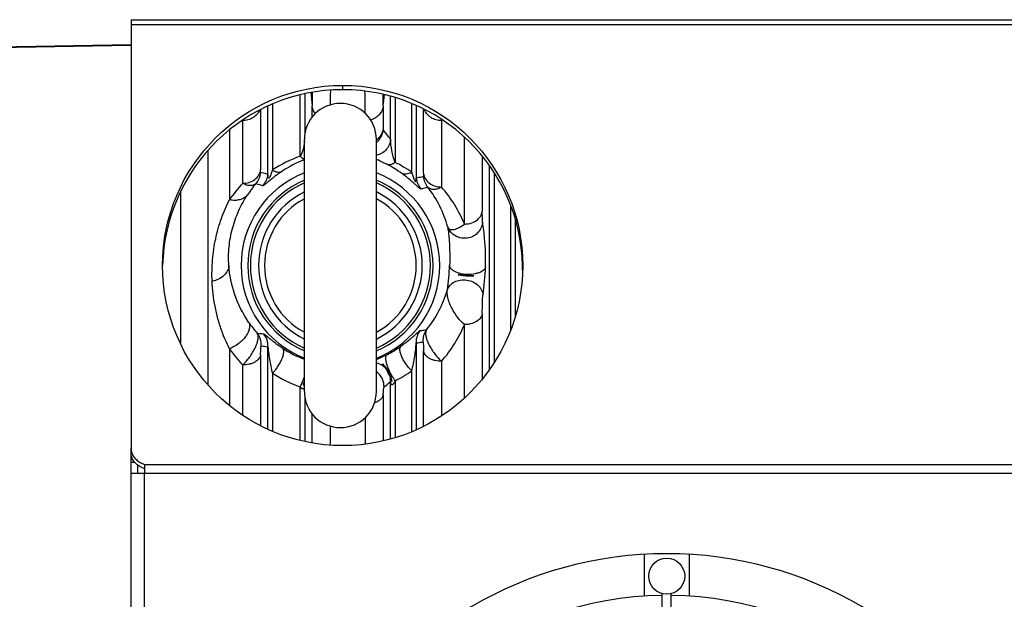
# Model space of a CAD drawing. Extents: x -3114 to 1181, y 8 to 2299.
# Tile 10 of 64: x -1927 to -1709, y 514 to 642. Entities that reach past the tile are written whole.
import ezdxf

# ---------------------------------------------------------------- set-up
doc = ezdxf.new("R2010")
doc.units = 0
doc.header["$LTSCALE"] = 65.395
doc.layers.get('0').update_dxf_attribs({"linetype": 'CONTINUOUS'})
doc.layers.add('3_ALL_AXES', color=7, linetype='CONTINUOUS')

msp = doc.modelspace()

# ---------------------------------------------------------------- linework, layer by layer
at = {"color": 3, "linetype": 'CONTINUOUS'}
for p, q in [((-1902.56, 642.22), (-1902.56, 546.98)), ((-1902.56, 642.22), (-1667.56, 642.22)), ((-1902.56, 329.25), (-1902.56, 546.01)), ((-1899.56, 543.47), (-1899.56, 541.54)), ((-1902.56, 541.54), (-1899.56, 541.54))]:
    msp.add_line(p, q, dxfattribs=at)
at = {"color": 9, "linetype": 'CONTINUOUS'}
for p, q in [((-1902.56, 641.14), (-1667.56, 641.14)), ((-1902.56, 636.5), (-1951.12, 635.65)), ((-1863.97, 625.77), (-1863.97, 616.81)), ((-1862.66, 626.03), (-1862.33, 623.06)), ((-1855.56, 627.63), (-1855.56, 626.67)), ((-1871.15, 623.5), (-1871.15, 608.84)), ((-1864.96, 611.88), (-1864.96, 625.54)), ((-1846.53, 623.06), (-1846.25, 625.56)), ((-1844.9, 615.67), (-1844.9, 625.21)), ((-1843.9, 624.93), (-1843.9, 610.52)), ((-1840.21, 608.32), (-1840.21, 623.6)), ((-1873.78, 622.27), (-1873.78, 608.89)), ((-1872.15, 607.89), (-1872.15, 623.06)), ((-1862.33, 620.58), (-1862.33, 623.06)), ((-1846.53, 623.06), (-1846.53, 617.93)), ((-1839.22, 623.17), (-1839.22, 607.05)), ((-1837.58, 608.05), (-1837.58, 622.39)), ((-1877.76, 619.93), (-1877.76, 619.8)), ((-1877.76, 605.88), (-1877.76, 619.93)), ((-1833.6, 619.8), (-1833.6, 620.1)), ((-1833.6, 619.8), (-1833.6, 605.05)), ((-1880.7, 617.77), (-1880.7, 602.22)), ((-1828.51, 596.83), (-1828.51, 616.12)), ((-1885.48, 613.2), (-1885.48, 561.09)), ((-1824.53, 611.9), (-1824.53, 599.68)), ((-1822.9, 564.55), (-1822.9, 609.75)), ((-1821.9, 608.27), (-1821.9, 566.03)), ((-1891.5, 570.09), (-1891.5, 604.2)), ((-1818.21, 573.33), (-1818.21, 600.96)), ((-1817.22, 598.04), (-1817.22, 576.25)), ((-1815.58, 586.53), (-1815.58, 587.77)), ((-1824.53, 576.95), (-1824.53, 562.4)), ((-1828.51, 558.17), (-1828.51, 574.5)), ((-1880.7, 569.15), (-1880.7, 556.52)), ((-1873.64, 569.79), (-1872.15, 569.6)), ((-1873.4, 569.76), (-1872.91, 569.69)), ((-1872.41, 569.63), (-1872.15, 569.6)), ((-1872.15, 551.24), (-1872.15, 569.6)), ((-1839.22, 570.43), (-1839.22, 551.13)), ((-1873.78, 567.82), (-1873.78, 552.03)), ((-1837.58, 551.9), (-1837.58, 568.65)), ((-1877.76, 554.37), (-1877.76, 565.53)), ((-1833.6, 566.34), (-1833.6, 554.2)), ((-1871.15, 563.71), (-1871.15, 550.8)), ((-1840.21, 550.7), (-1840.21, 564.22)), ((-1864.96, 548.76), (-1864.96, 560.69)), ((-1844.9, 549.08), (-1844.9, 561.86)), ((-1843.9, 562.03), (-1843.9, 549.37)), ((-1863.97, 558.45), (-1863.97, 548.53)), ((-1846.53, 558.92), (-1846.53, 548.67)), ((-1862.33, 548.21), (-1862.33, 554.67)), ((-1850.51, 547.96), (-1850.51, 553.87)), ((-1858.35, 551.97), (-1858.35, 547.73)), ((-1899.56, 543.47), (-1667.56, 543.47)), ((-1899.56, 333.72), (-1899.56, 541.54)), ((-1899.56, 541.54), (-1667.56, 541.54))]:
    msp.add_line(p, q, dxfattribs=at)
at = {"color": 6, "linetype": 'CONTINUOUS'}
for p, q in [((-1951.24, 635.89), (-1902.56, 636.74)), ((-1864.06, 559.63), (-1864.06, 615.63)), ((-1848.06, 559.63), (-1848.06, 615.63)), ((-1829.88, 585.58), (-1829.89, 585.58)), ((-1829.89, 585.58), (-1829.89, 585.58)), ((-1829.89, 585.58), (-1829.88, 585.57)), ((-1829.86, 585.57), (-1829.88, 585.58)), ((-1829.88, 585.57), (-1829.86, 585.57)), ((-1829.85, 585.57), (-1829.86, 585.57)), ((-1829.86, 585.57), (-1829.83, 585.57)), ((-1829.83, 585.57), (-1829.85, 585.57)), ((-1829.81, 585.57), (-1829.83, 585.57)), ((-1829.83, 585.57), (-1829.8, 585.56)), ((-1829.78, 585.57), (-1829.81, 585.57)), ((-1829.8, 585.56), (-1829.74, 585.56)), ((-1829.75, 585.57), (-1829.78, 585.57)), ((-1829.71, 585.56), (-1829.75, 585.57)), ((-1829.74, 585.56), (-1829.63, 585.54)), ((-1829.65, 585.56), (-1829.71, 585.56)), ((-1829.57, 585.56), (-1829.65, 585.56)), ((-1829.1, 585.54), (-1829.57, 585.56)), ((-1829.4, 585.51), (-1829.25, 585.49)), ((-1829.25, 585.49), (-1829.14, 585.48)), ((-1829.14, 585.48), (-1829.04, 585.46)), ((-1828.95, 585.54), (-1829.1, 585.54)), ((-1829.04, 585.46), (-1828.95, 585.45)), ((-1828.83, 585.53), (-1828.95, 585.54)), ((-1828.95, 585.45), (-1828.86, 585.44)), ((-1828.86, 585.44), (-1828.77, 585.43)), ((-1828.72, 585.52), (-1828.83, 585.53)), ((-1828.77, 585.43), (-1828.69, 585.42)), ((-1828.6, 585.52), (-1828.72, 585.52)), ((-1828.69, 585.42), (-1828.61, 585.42)), ((-1828.61, 585.42), (-1828.53, 585.41)), ((-1828.51, 585.51), (-1828.6, 585.52)), ((-1828.53, 585.41), (-1828.45, 585.4)), ((-1828.41, 585.51), (-1828.51, 585.51)), ((-1828.45, 585.4), (-1828.37, 585.39)), ((-1828.31, 585.5), (-1828.41, 585.51)), ((-1828.37, 585.39), (-1828.3, 585.39)), ((-1828.22, 585.49), (-1828.31, 585.5)), ((-1828.3, 585.39), (-1828.22, 585.38)), ((-1828.13, 585.49), (-1828.22, 585.49)), ((-1828.22, 585.38), (-1828.14, 585.37)), ((-1828.14, 585.37), (-1828.06, 585.37)), ((-1828.02, 585.48), (-1828.13, 585.49)), ((-1828.06, 585.37), (-1827.98, 585.36)), ((-1827.92, 585.47), (-1828.02, 585.48)), ((-1827.98, 585.36), (-1827.9, 585.36)), ((-1827.82, 585.46), (-1827.92, 585.47)), ((-1827.9, 585.36), (-1827.81, 585.35)), ((-1827.71, 585.45), (-1827.82, 585.46)), ((-1827.81, 585.35), (-1827.73, 585.35)), ((-1827.73, 585.35), (-1827.64, 585.34)), ((-1827.6, 585.44), (-1827.71, 585.45)), ((-1827.64, 585.34), (-1827.54, 585.34)), ((-1827.48, 585.43), (-1827.6, 585.44)), ((-1827.54, 585.34), (-1827.44, 585.34)), ((-1827.34, 585.41), (-1827.48, 585.43)), ((-1827.44, 585.34), (-1827.33, 585.33)), ((-1827.13, 585.39), (-1827.34, 585.41)), ((-1827.33, 585.33), (-1827.21, 585.33)), ((-1827.21, 585.33), (-1827.05, 585.32)), ((-1826.97, 585.37), (-1827.13, 585.39)), ((-1827.05, 585.32), (-1826.65, 585.32)), ((-1826.8, 585.35), (-1826.97, 585.37)), ((-1826.69, 585.33), (-1826.8, 585.35)), ((-1826.62, 585.33), (-1826.69, 585.33)), ((-1826.65, 585.32), (-1826.57, 585.31)), ((-1826.57, 585.32), (-1826.62, 585.33)), ((-1826.54, 585.32), (-1826.57, 585.32)), ((-1826.57, 585.31), (-1826.52, 585.31)), ((-1826.5, 585.31), (-1826.54, 585.32)), ((-1826.52, 585.31), (-1826.48, 585.31)), ((-1826.48, 585.31), (-1826.5, 585.31)), ((-1826.48, 585.31), (-1826.46, 585.31)), ((-1826.46, 585.31), (-1826.48, 585.31)), ((-1826.46, 585.31), (-1826.44, 585.31)), ((-1826.44, 585.31), (-1826.46, 585.31)), ((-1826.44, 585.31), (-1826.43, 585.31)), ((-1826.43, 585.31), (-1826.44, 585.31)), ((-1826.43, 585.31), (-1826.43, 585.31)), ((-1826.43, 585.31), (-1826.43, 585.31)), ((-1846.65, 565.77), (-1846.64, 565.76)), ((-1846.64, 565.76), (-1846.64, 565.76)), ((-1846.64, 565.76), (-1846.63, 565.75)), ((-1846.63, 565.75), (-1846.63, 565.74)), ((-1846.63, 565.74), (-1846.62, 565.74)), ((-1846.6, 565.72), (-1846.62, 565.74)), ((-1846.62, 565.74), (-1846.62, 565.73)), ((-1846.62, 565.73), (-1846.61, 565.72)), ((-1846.61, 565.72), (-1846.6, 565.71)), ((-1846.58, 565.7), (-1846.6, 565.72)), ((-1846.6, 565.71), (-1846.59, 565.69)), ((-1846.59, 565.69), (-1846.58, 565.68)), ((-1846.55, 565.66), (-1846.58, 565.7)), ((-1846.58, 565.68), (-1846.57, 565.67)), ((-1846.57, 565.67), (-1846.56, 565.65)), ((-1846.56, 565.65), (-1846.55, 565.64)), ((-1846.31, 565.41), (-1846.55, 565.66)), ((-1846.55, 565.64), (-1846.53, 565.62)), ((-1846.53, 565.62), (-1846.52, 565.6)), ((-1846.52, 565.6), (-1846.51, 565.58)), ((-1846.51, 565.58), (-1846.49, 565.56)), ((-1846.49, 565.56), (-1846.48, 565.54)), ((-1846.48, 565.54), (-1846.46, 565.52)), ((-1846.46, 565.52), (-1846.45, 565.5)), ((-1846.45, 565.5), (-1846.43, 565.47)), ((-1846.43, 565.47), (-1846.42, 565.45)), ((-1846.42, 565.45), (-1846.4, 565.42)), ((-1846.4, 565.42), (-1846.38, 565.4)), ((-1846.38, 565.4), (-1846.36, 565.37)), ((-1846.36, 565.37), (-1846.35, 565.34)), ((-1846.35, 565.34), (-1846.33, 565.32)), ((-1846.33, 565.32), (-1846.31, 565.29)), ((-1846.26, 565.35), (-1846.31, 565.41)), ((-1846.31, 565.29), (-1846.29, 565.25)), ((-1846.29, 565.25), (-1846.27, 565.22)), ((-1846.27, 565.22), (-1846.25, 565.18)), ((-1846.21, 565.3), (-1846.26, 565.35)), ((-1846.25, 565.18), (-1846.22, 565.14)), ((-1846.22, 565.14), (-1846.19, 565.09)), ((-1846.17, 565.25), (-1846.21, 565.3)), ((-1846.19, 565.09), (-1846.16, 565.03)), ((-1846.12, 565.2), (-1846.17, 565.25)), ((-1846.16, 565.03), (-1846.13, 564.97)), ((-1846.13, 564.97), (-1846.09, 564.92)), ((-1846.08, 565.15), (-1846.12, 565.2)), ((-1846.09, 564.92), (-1846.05, 564.84)), ((-1846.06, 565.12), (-1846.08, 565.15)), ((-1846.03, 565.09), (-1846.06, 565.12)), ((-1846.05, 564.84), (-1846.01, 564.76)), ((-1846, 565.06), (-1846.03, 565.09)), ((-1846.01, 564.76), (-1845.96, 564.68)), ((-1845.98, 565.03), (-1846, 565.06)), ((-1845.95, 565), (-1845.98, 565.03)), ((-1845.96, 564.68), (-1845.91, 564.57)), ((-1845.93, 564.97), (-1845.95, 565)), ((-1845.9, 564.94), (-1845.93, 564.97)), ((-1845.91, 564.57), (-1845.84, 564.45)), ((-1845.88, 564.91), (-1845.9, 564.94)), ((-1845.85, 564.88), (-1845.88, 564.91)), ((-1845.83, 564.85), (-1845.85, 564.88)), ((-1845.84, 564.45), (-1845.77, 564.31)), ((-1845.81, 564.82), (-1845.83, 564.85)), ((-1845.78, 564.79), (-1845.81, 564.82)), ((-1845.76, 564.77), (-1845.78, 564.79)), ((-1845.74, 564.74), (-1845.76, 564.77)), ((-1845.72, 564.71), (-1845.74, 564.74)), ((-1845.7, 564.68), (-1845.72, 564.71)), ((-1845.67, 564.65), (-1845.7, 564.68)), ((-1845.65, 564.62), (-1845.67, 564.65)), ((-1845.63, 564.59), (-1845.65, 564.62)), ((-1845.61, 564.56), (-1845.63, 564.59)), ((-1845.59, 564.53), (-1845.61, 564.56)), ((-1845.57, 564.5), (-1845.59, 564.53)), ((-1845.55, 564.47), (-1845.57, 564.5)), ((-1845.53, 564.44), (-1845.55, 564.47)), ((-1845.51, 564.41), (-1845.53, 564.44)), ((-1845.49, 564.38), (-1845.51, 564.41)), ((-1845.47, 564.35), (-1845.49, 564.38)), ((-1864.07, 562.19), (-1864.08, 562.16)), ((-1864.06, 562.22), (-1864.07, 562.19)), ((-1864.06, 562.23), (-1864.06, 562.22)), ((-1845.77, 564.31), (-1845.69, 564.17)), ((-1845.69, 564.17), (-1845.6, 563.99)), ((-1845.6, 563.99), (-1845.51, 563.81)), ((-1845.51, 563.81), (-1845.41, 563.63)), ((-1845.42, 564.28), (-1845.44, 564.31)), ((-1845.41, 564.25), (-1845.42, 564.28)), ((-1845.39, 564.22), (-1845.41, 564.25)), ((-1845.41, 563.63), (-1845.31, 563.44)), ((-1845.37, 564.19), (-1845.39, 564.22)), ((-1845.35, 564.16), (-1845.37, 564.19)), ((-1845.33, 564.13), (-1845.35, 564.16)), ((-1845.32, 564.1), (-1845.33, 564.13)), ((-1845.3, 564.07), (-1845.32, 564.1)), ((-1845.31, 563.44), (-1845.23, 563.27)), ((-1845.28, 564.04), (-1845.3, 564.07)), ((-1845.27, 564.01), (-1845.28, 564.04)), ((-1845.25, 563.98), (-1845.27, 564.01)), ((-1845.24, 563.95), (-1845.25, 563.98)), ((-1845.22, 563.92), (-1845.24, 563.95)), ((-1845.23, 563.27), (-1845.15, 563.12)), ((-1845.21, 563.89), (-1845.22, 563.92)), ((-1845.19, 563.86), (-1845.21, 563.89)), ((-1845.18, 563.83), (-1845.19, 563.86)), ((-1845.16, 563.8), (-1845.18, 563.83)), ((-1845.15, 563.77), (-1845.16, 563.8)), ((-1845.13, 563.74), (-1845.15, 563.77)), ((-1845.15, 563.12), (-1845.09, 562.99)), ((-1845.12, 563.71), (-1845.13, 563.74)), ((-1845.11, 563.68), (-1845.12, 563.71)), ((-1845.09, 563.65), (-1845.11, 563.68)), ((-1845.08, 563.62), (-1845.09, 563.65)), ((-1845.09, 562.99), (-1845.03, 562.87)), ((-1845.07, 563.59), (-1845.08, 563.62)), ((-1845.06, 563.56), (-1845.07, 563.59)), ((-1845.04, 563.54), (-1845.06, 563.56)), ((-1845.03, 563.51), (-1845.04, 563.54)), ((-1845.02, 563.48), (-1845.03, 563.51)), ((-1845.03, 562.87), (-1844.99, 562.78)), ((-1845.01, 563.45), (-1845.02, 563.48)), ((-1845, 563.42), (-1845.01, 563.45)), ((-1844.99, 563.39), (-1845, 563.42)), ((-1844.98, 563.37), (-1844.99, 563.39)), ((-1844.99, 562.78), (-1844.95, 562.7)), ((-1844.97, 563.34), (-1844.98, 563.37)), ((-1844.96, 563.31), (-1844.97, 563.34)), ((-1844.95, 563.28), (-1844.96, 563.31)), ((-1844.94, 563.25), (-1844.95, 563.28)), ((-1844.95, 562.7), (-1844.92, 562.64)), ((-1844.93, 563.23), (-1844.94, 563.25)), ((-1844.92, 563.2), (-1844.93, 563.23)), ((-1844.91, 563.17), (-1844.92, 563.2)), ((-1844.92, 562.64), (-1844.89, 562.57)), ((-1844.9, 563.15), (-1844.91, 563.17)), ((-1844.89, 563.12), (-1844.9, 563.15)), ((-1844.88, 563.09), (-1844.89, 563.12)), ((-1844.89, 562.57), (-1844.87, 562.52)), ((-1844.87, 563.07), (-1844.88, 563.09)), ((-1844.86, 563.04), (-1844.87, 563.07)), ((-1844.87, 562.52), (-1844.84, 562.47)), ((-1844.86, 563.01), (-1844.86, 563.04)), ((-1844.85, 562.99), (-1844.86, 563.01)), ((-1844.84, 562.96), (-1844.85, 562.99)), ((-1844.83, 562.93), (-1844.84, 562.96)), ((-1844.84, 562.47), (-1844.82, 562.42)), ((-1844.83, 562.91), (-1844.83, 562.93)), ((-1844.82, 562.88), (-1844.83, 562.91)), ((-1844.81, 562.85), (-1844.82, 562.88)), ((-1844.82, 562.42), (-1844.8, 562.38)), ((-1844.8, 562.81), (-1844.81, 562.85)), ((-1844.79, 562.77), (-1844.8, 562.81)), ((-1844.8, 562.38), (-1844.79, 562.34)), ((-1844.78, 562.73), (-1844.79, 562.77)), ((-1844.79, 562.34), (-1844.77, 562.31)), ((-1844.77, 562.7), (-1844.78, 562.73)), ((-1844.76, 562.66), (-1844.77, 562.7)), ((-1844.77, 562.31), (-1844.76, 562.27)), ((-1844.75, 562.63), (-1844.76, 562.66)), ((-1844.76, 562.27), (-1844.74, 562.23)), ((-1844.75, 562.59), (-1844.75, 562.63)), ((-1844.74, 562.56), (-1844.75, 562.59)), ((-1844.73, 562.52), (-1844.74, 562.56)), ((-1844.74, 562.23), (-1844.73, 562.2)), ((-1844.72, 562.49), (-1844.73, 562.52)), ((-1844.73, 562.2), (-1844.72, 562.18)), ((-1844.72, 562.46), (-1844.72, 562.49)), ((-1844.71, 562.41), (-1844.72, 562.46)), ((-1844.7, 562.37), (-1844.71, 562.41)), ((-1844.69, 562.33), (-1844.7, 562.37)), ((-1844.68, 562.28), (-1844.69, 562.33)), ((-1844.67, 562.23), (-1844.68, 562.28)), ((-1844.66, 562.17), (-1844.67, 562.23)), ((-1864.29, 561.13), (-1864.3, 561.12)), ((-1864.3, 561.12), (-1864.29, 561.13)), ((-1864.28, 561.18), (-1864.29, 561.16)), ((-1864.29, 561.16), (-1864.28, 561.17)), ((-1864.29, 561.15), (-1864.29, 561.16)), ((-1864.29, 561.16), (-1864.29, 561.15)), ((-1864.29, 561.14), (-1864.29, 561.15)), ((-1864.29, 561.15), (-1864.29, 561.14)), ((-1864.29, 561.13), (-1864.29, 561.14)), ((-1864.29, 561.14), (-1864.29, 561.13)), ((-1864.21, 561.57), (-1864.28, 561.22)), ((-1864.28, 561.2), (-1864.27, 561.22)), ((-1864.28, 561.22), (-1864.28, 561.18)), ((-1864.28, 561.18), (-1864.28, 561.2)), ((-1864.28, 561.17), (-1864.28, 561.18)), ((-1864.27, 561.22), (-1864.26, 561.24)), ((-1864.26, 561.26), (-1864.25, 561.29)), ((-1864.26, 561.24), (-1864.26, 561.26)), ((-1864.25, 561.29), (-1864.24, 561.32)), ((-1864.24, 561.32), (-1864.23, 561.35)), ((-1864.23, 561.35), (-1864.22, 561.39)), ((-1864.22, 561.39), (-1864.2, 561.43)), ((-1864.2, 561.62), (-1864.21, 561.57)), ((-1864.19, 561.67), (-1864.2, 561.62)), ((-1864.2, 561.43), (-1864.19, 561.48)), ((-1864.18, 561.71), (-1864.19, 561.67)), ((-1864.19, 561.48), (-1864.17, 561.53)), ((-1864.17, 561.76), (-1864.18, 561.71)), ((-1864.16, 561.81), (-1864.17, 561.77)), ((-1864.17, 561.77), (-1864.17, 561.76)), ((-1864.17, 561.53), (-1864.15, 561.59)), ((-1864.15, 561.85), (-1864.16, 561.81)), ((-1864.14, 561.89), (-1864.15, 561.85)), ((-1864.15, 561.59), (-1864.12, 561.66)), ((-1864.13, 561.96), (-1864.14, 561.92)), ((-1864.14, 561.92), (-1864.14, 561.89)), ((-1864.12, 561.99), (-1864.13, 561.96)), ((-1864.11, 562.03), (-1864.12, 561.99)), ((-1864.12, 561.66), (-1864.09, 561.75)), ((-1864.1, 562.07), (-1864.11, 562.03)), ((-1864.09, 562.1), (-1864.1, 562.07)), ((-1864.08, 562.13), (-1864.09, 562.1)), ((-1864.08, 562.16), (-1864.08, 562.13)), ((-1844.72, 562.18), (-1844.71, 562.16)), ((-1844.71, 562.16), (-1844.7, 562.14)), ((-1844.7, 562.14), (-1844.69, 562.11)), ((-1844.69, 562.11), (-1844.69, 562.09)), ((-1844.69, 562.09), (-1844.68, 562.07)), ((-1844.67, 562.05), (-1844.66, 562.03)), ((-1844.65, 562.09), (-1844.66, 562.17)), ((-1844.66, 562.03), (-1844.65, 562.01)), ((-1844.65, 562.01), (-1844.65, 561.99)), ((-1844.65, 561.99), (-1844.64, 561.98)), ((-1844.64, 561.98), (-1844.64, 561.97)), ((-1844.64, 561.97), (-1844.64, 561.95)), ((-1844.64, 561.95), (-1844.63, 561.94)), ((-1844.62, 561.93), (-1844.63, 561.98)), ((-1844.63, 561.94), (-1844.63, 561.93)), ((-1844.63, 561.93), (-1844.62, 561.92)), ((-1844.61, 561.91), (-1844.62, 561.93)), ((-1844.62, 561.92), (-1844.62, 561.91)), ((-1844.62, 561.91), (-1844.62, 561.9)), ((-1844.62, 561.9), (-1844.61, 561.89)), ((-1844.61, 561.89), (-1844.61, 561.91)), ((-1844.61, 561.89), (-1844.61, 561.87)), ((-1844.61, 561.88), (-1844.61, 561.89)), ((-1844.61, 561.86), (-1844.61, 561.88))]:
    msp.add_line(p, q, dxfattribs=at)
at = {"color": 7, "linetype": 'CONTINUOUS'}
for p, q in [((-1902.56, 546.01), (-1902.56, 546.98)), ((-1901.7, 543.87), (-1902.56, 543.87)), ((-1901.06, 541.54), (-1901.06, 543.28)), ((-1788.56, 523.48), (-1788.56, 514.2)), ((-1778.56, 523.48), (-1778.56, 514.2))]:
    msp.add_line(p, q, dxfattribs=at)
at = {"color": 6, "linetype": 'CONTINUOUS'}
for points in [[(-1829.63, 585.54), (-1829.57, 585.53), (-1829.54, 585.53)], [(-1829.54, 585.53), (-1829.53, 585.53), (-1829.4, 585.51)], [(-1846.62, 565.74), (-1846.64, 565.76), (-1846.65, 565.77)], [(-1845.44, 564.31), (-1845.45, 564.32), (-1845.47, 564.35)], [(-1864.3, 561.12), (-1864.3, 561.12), (-1864.3, 561.12)], [(-1864.09, 561.75), (-1864.06, 561.85), (-1864.06, 561.85)], [(-1844.68, 562.07), (-1844.67, 562.05), (-1844.67, 562.05)], [(-1844.63, 561.98), (-1844.64, 562.04), (-1844.64, 562.05), (-1844.65, 562.09)], [(-1844.61, 561.87), (-1844.61, 561.86), (-1844.61, 561.86), (-1844.61, 561.85), (-1844.6, 561.85), (-1844.6, 561.84), (-1844.6, 561.84)], [(-1844.6, 561.84), (-1844.6, 561.85), (-1844.6, 561.85), (-1844.61, 561.86)]]:
    msp.add_lwpolyline(points, dxfattribs=at)
at = {"color": 9, "linetype": 'CONTINUOUS'}
for centre, radius, start, end in [((-1545.99, 623.15), 316.34, 179.4661, 180.0163), ((-1631.57, 620.72), 226.78, 178.5189, 179.3473), ((-2084.61, 620.54), 234.09, 0.2117, 1.4252), ((-2181.41, 623.08), 334.88, 359.9963, 0.4379), ((-1850.51, 618.16), 4, 307.7125, 354.7691), ((-1856.07, 585.97), 27.4, 108.9488, 123.4148), ((-1855.98, 589.32), 23.23, 110.3597, 124.2285), ((-1856.04, 585.99), 27.37, 54.6801, 63.6848), ((-1856.06, 587.63), 22.07, 111.252, 248.748), ((-1877.73, 608.61), 4.01, 315.9937, 355.1708), ((-1856.06, 587.63), 22.07, 291.252, 68.748), ((-1856.15, 589.3), 23.26, 53.8387, 63.004), ((-1856.06, 587.63), 20.58, 112.8843, 247.1183), ((-1876.14, 608.2), 4.01, 314.4217, 355.5506), ((-1856.06, 587.63), 20.58, 292.8844, 67.1182), ((-1835.22, 607.36), 4.01, 184.4178, 223.3365), ((-1833.63, 607.7), 4.01, 184.7956, 221.7674), ((-1856.02, 585.42), 29.86, 136.7264, 145.7565), ((-1855.31, 589.44), 25.5, 140.015, 147.0997), ((-1856.94, 589.35), 25.66, 15.4276, 37.6653), ((-1856, 585.48), 29.75, 22.4357, 41.1473), ((-1879.78, 589.31), 48.02, 351.4795, 357.9979), ((-1872.92, 588.83), 49.13, 350.8613, 358.2758), ((-1856.48, 589.24), 25.19, 320.8604, 343.7626), ((-1855.79, 589.13), 25, 214.2754, 221.4697), ((-1835.22, 570.67), 4, 141.038, 183.5227), ((-1833.72, 570.95), 4, 143.4021, 183.7669), ((-1855.53, 585.71), 29.26, 318.5377, 337.4512), ((-1877.64, 570.05), 4, 356.2719, 39.0024), ((-1869.4, 644.13), 71.74, 265.9054, 267.016), ((-1876.14, 569.84), 4, 356.5175, 41.3512), ((-1856.47, 585.8), 29.4, 214.4912, 223.605), ((-1856, 588.68), 23.3, 236.477, 249.7664), ((-1856.11, 588.68), 23.29, 296.4285, 305.4372), ((-1848.91, 562.06), 4.02, 45.4897, 77.7054), ((-1856.12, 586.62), 27.4, 236.7339, 251.179), ((-1848.9, 562.06), 4.01, 357.1834, 9.0198), ((-1855.98, 586.6), 27.37, 296.1751, 305.1669), ((-1885.23, 606.16), 59.9, 310.4326, 312.3157)]:
    msp.add_arc(centre, radius, start, end, dxfattribs=at)
at = {"color": 6, "linetype": 'CONTINUOUS'}
for centre, radius, start, end in [((-1856.06, 615.63), 8, 0, 180), ((-1850.3, 618.77), 3.96, 304.3733, 305.2999), ((-1850.29, 618.76), 3.95, 305.3002, 305.4916), ((-1856.06, 587.63), 18.18, 116.1126, 243.8874), ((-1856.06, 587.63), 18.18, 296.1126, 63.8874), ((-1856.06, 587.63), 16.85, 118.3406, 241.6594), ((-1856.06, 587.63), 16.85, 298.3406, 61.6594), ((-1856.06, 559.63), 8, 180, 360)]:
    msp.add_arc(centre, radius, start, end, dxfattribs=at)
at = {"color": 2, "linetype": 'CONTINUOUS'}
for start, end in [(113.5841, 246.4159), (293.5841, 66.4159)]:
    msp.add_arc((-1856.06, 587.63), 20, start, end, dxfattribs=at)
at = {"color": 7, "linetype": 'CONTINUOUS'}
for radius, start, end in [(86, 29.2972, 150.7028), (76.75, 90.7468, 164.2535), (76.75, 15.7465, 89.2532)]:
    msp.add_arc((-1783.56, 437.63), radius, start, end, dxfattribs=at)
at = {"color": 3, "linetype": 'CONTINUOUS'}
msp.add_ellipse((-1855.56, 587.63), major_axis=(0, 40), ratio=1, dxfattribs=at)
at = {"color": 7, "linetype": 'CONTINUOUS'}
msp.add_ellipse((-1855.56, 586.67), major_axis=(40, 0), ratio=1, start_param=6.307282, end_param=9.400681, dxfattribs=at)
at = {"color": 9, "linetype": 'CONTINUOUS'}
for points, knots in [([(-1874.01, 622.15), (-1874.16, 621.8), (-1874.58, 621.13), (-1875.49, 620.37), (-1876.59, 619.9), (-1877.38, 619.8), (-1877.76, 619.8)], [0, 0, 0, 0, 0.242196, 0.49812, 0.755557, 1, 1, 1, 1]), ([(-1861.64, 621.36), (-1861.84, 621.61), (-1862.15, 622.16), (-1862.3, 622.76), (-1862.33, 623.06)], [0, 0, 0, 0, 0.519705, 1, 1, 1, 1]), ([(-1846.53, 623.06), (-1846.57, 622.73), (-1846.75, 622.04), (-1847.35, 621.11), (-1848.24, 620.37), (-1848.96, 620.06), (-1849.33, 619.96)], [0, 0, 0, 0, 0.22765, 0.47575, 0.737082, 1, 1, 1, 1]), ([(-1833.6, 619.8), (-1834, 619.8), (-1834.82, 619.91), (-1835.95, 620.41), (-1836.88, 621.23), (-1837.28, 621.94), (-1837.41, 622.31)], [0, 0, 0, 0, 0.245478, 0.503942, 0.759716, 1, 1, 1, 1]), ([(-1846.52, 617.79), (-1846.52, 617.8), (-1846.52, 617.81), (-1846.53, 617.86), (-1846.53, 617.9), (-1846.53, 617.93)], [0, 0, 0, 0, 0.109779, 0.313346, 1, 1, 1, 1]), ([(-1844.9, 615.67), (-1845.05, 615.86), (-1845.6, 616.55), (-1846.14, 617.26), (-1846.52, 617.79)], [0, 0, 0, 0, 0.264569, 1, 1, 1, 1]), ([(-1864.06, 615.08), (-1864.12, 614.53), (-1864.27, 613.7), (-1864.6, 612.63), (-1864.82, 612.12), (-1864.96, 611.88)], [0, 0, 0, 0, 0.499511, 0.752505, 1, 1, 1, 1]), ([(-1844.9, 615.67), (-1844.93, 615.29), (-1845.12, 614.48), (-1845.78, 613.38), (-1846.79, 612.51), (-1847.63, 612.18), (-1848.06, 612.09)], [0, 0, 0, 0, 0.229388, 0.48038, 0.741967, 1, 1, 1, 1]), ([(-1843.9, 610.52), (-1844.07, 610.95), (-1844.35, 611.82), (-1844.74, 613.53), (-1844.88, 614.83), (-1844.9, 615.67)], [0, 0, 0, 0, 0.262013, 0.51702, 1, 1, 1, 1]), ([(-1864.96, 611.88), (-1864.82, 611.72), (-1864.55, 611.47), (-1864.22, 611.28), (-1864.06, 611.24)], [0, 0, 0, 0, 0.560408, 1, 1, 1, 1]), ([(-1845.59, 610.02), (-1845.84, 610.15), (-1846.65, 610.55), (-1847.48, 610.93), (-1848.06, 611.19)], [0, 0, 0, 0, 0.302858, 1, 1, 1, 1]), ([(-1843.9, 610.52), (-1844.04, 610.42), (-1844.31, 610.23), (-1844.75, 610.03), (-1845.18, 609.94), (-1845.47, 609.98), (-1845.59, 610.02)], [0, 0, 0, 0, 0.28025, 0.542901, 0.7818, 1, 1, 1, 1]), ([(-1877.76, 605.88), (-1877.29, 605.88), (-1876.33, 606.02), (-1875.05, 606.66), (-1874.12, 607.66), (-1873.83, 608.5), (-1873.78, 608.89)], [0, 0, 0, 0, 0.259394, 0.527198, 0.77838, 1, 1, 1, 1]), ([(-1873.74, 608.27), (-1873.75, 608.28), (-1873.75, 608.3), (-1873.76, 608.33), (-1873.77, 608.39), (-1873.77, 608.46), (-1873.77, 608.55), (-1873.78, 608.7), (-1873.78, 608.81), (-1873.78, 608.89)], [0, 0, 0, 0, 0.027294, 0.086805, 0.17745, 0.296324, 0.4404, 0.60724, 1, 1, 1, 1]), ([(-1872.15, 607.89), (-1872.29, 607.91), (-1872.83, 608.01), (-1873.36, 608.14), (-1873.74, 608.28)], [0, 0, 0, 0, 0.260782, 1, 1, 1, 1]), ([(-1869.04, 608.53), (-1869.27, 608.37), (-1869.76, 608.04), (-1870.5, 607.5), (-1871.26, 606.91), (-1871.97, 606.33), (-1872.55, 605.85), (-1872.95, 605.54), (-1873.18, 605.39), (-1873.29, 605.34), (-1873.32, 605.33), (-1873.34, 605.34)], [0, 0, 0, 0, 0.155879, 0.327675, 0.5128, 0.695681, 0.841535, 0.932349, 0.979929, 0.992514, 1, 1, 1, 1]), ([(-1871.15, 608.84), (-1871.19, 608.71), (-1871.27, 608.46), (-1871.38, 608.14), (-1871.47, 607.88), (-1871.55, 607.68), (-1871.63, 607.5), (-1871.69, 607.36), (-1871.76, 607.25), (-1871.82, 607.15), (-1871.88, 607.08), (-1871.92, 607.05), (-1871.96, 607.05), (-1872, 607.06), (-1872.03, 607.1), (-1872.05, 607.14), (-1872.08, 607.22), (-1872.1, 607.33), (-1872.12, 607.46), (-1872.14, 607.65), (-1872.14, 607.79), (-1872.15, 607.89)], [0, 0, 0, 0, 0.134526, 0.274543, 0.347377, 0.422906, 0.50246, 0.544627, 0.589433, 0.638268, 0.66278, 0.681262, 0.693156, 0.702491, 0.72034, 0.739533, 0.760063, 0.804044, 0.850733, 0.89926, 1, 1, 1, 1]), ([(-1871.15, 608.84), (-1870.97, 608.72), (-1870.6, 608.54), (-1870.03, 608.38), (-1869.5, 608.36), (-1869.18, 608.46), (-1869.04, 608.53)], [0, 0, 0, 0, 0.291701, 0.556864, 0.791274, 1, 1, 1, 1]), ([(-1840.21, 608.32), (-1840.41, 608.21), (-1840.8, 608.03), (-1841.4, 607.88), (-1841.95, 607.88), (-1842.29, 608), (-1842.43, 608.08)], [0, 0, 0, 0, 0.290191, 0.555201, 0.790284, 1, 1, 1, 1]), ([(-1840.21, 608.32), (-1840.18, 608.19), (-1840.1, 607.93), (-1839.98, 607.53), (-1839.86, 607.19), (-1839.76, 606.91), (-1839.67, 606.69), (-1839.57, 606.48), (-1839.49, 606.35), (-1839.4, 606.27), (-1839.33, 606.31), (-1839.31, 606.36), (-1839.29, 606.41), (-1839.27, 606.5), (-1839.25, 606.61), (-1839.23, 606.8), (-1839.22, 606.95), (-1839.22, 607.05)], [0, 0, 0, 0, 0.131993, 0.268618, 0.41173, 0.486976, 0.566342, 0.653706, 0.702462, 0.733674, 0.750516, 0.768393, 0.788032, 0.809006, 0.853717, 0.900939, 1, 1, 1, 1]), ([(-1838.14, 604.61), (-1838.15, 604.61), (-1838.19, 604.62), (-1838.26, 604.65), (-1838.35, 604.72), (-1838.57, 604.89), (-1838.97, 605.23), (-1839.57, 605.76), (-1840.28, 606.39), (-1841.03, 607.01), (-1841.74, 607.57), (-1842.2, 607.91), (-1842.43, 608.08)], [0, 0, 0, 0, 0.007461, 0.020527, 0.041142, 0.07143, 0.17033, 0.325026, 0.50734, 0.68574, 0.850277, 1, 1, 1, 1]), ([(-1837.63, 607.37), (-1837.75, 607.33), (-1838.27, 607.19), (-1838.81, 607.1), (-1839.22, 607.05)], [0, 0, 0, 0, 0.239312, 1, 1, 1, 1]), ([(-1837.58, 608.05), (-1837.58, 607.96), (-1837.59, 607.84), (-1837.59, 607.67), (-1837.59, 607.58), (-1837.6, 607.49), (-1837.61, 607.43), (-1837.61, 607.39), (-1837.62, 607.37), (-1837.63, 607.37)], [0, 0, 0, 0, 0.388736, 0.55502, 0.699422, 0.819375, 0.911455, 0.972251, 1, 1, 1, 1]), ([(-1837.58, 608.05), (-1837.54, 607.66), (-1837.25, 606.83), (-1836.31, 605.83), (-1835.03, 605.19), (-1834.07, 605.05), (-1833.6, 605.05)], [0, 0, 0, 0, 0.221076, 0.472067, 0.740126, 1, 1, 1, 1]), ([(-1874.85, 605.83), (-1875.03, 605.67), (-1875.45, 605.42), (-1876.2, 605.32), (-1877, 605.48), (-1877.51, 605.73), (-1877.76, 605.88)], [0, 0, 0, 0, 0.227817, 0.460166, 0.714689, 1, 1, 1, 1]), ([(-1873.34, 605.34), (-1873.47, 605.37), (-1873.8, 605.46), (-1874.3, 605.62), (-1874.67, 605.75), (-1874.85, 605.83)], [0, 0, 0, 0, 0.258257, 0.634842, 1, 1, 1, 1]), ([(-1836.62, 605.03), (-1836.74, 604.99), (-1837.24, 604.82), (-1837.75, 604.69), (-1838.14, 604.61)], [0, 0, 0, 0, 0.241901, 1, 1, 1, 1]), ([(-1833.6, 605.05), (-1833.87, 604.89), (-1834.4, 604.63), (-1835.23, 604.47), (-1836.01, 604.58), (-1836.45, 604.86), (-1836.62, 605.03)], [0, 0, 0, 0, 0.286159, 0.54057, 0.772183, 1, 1, 1, 1]), ([(-1884.55, 584.1), (-1884.62, 585.7), (-1884.56, 588.88), (-1883.87, 593.58), (-1882.6, 598.05), (-1881.39, 600.88), (-1880.7, 602.22)], [0, 0, 0, 0, 0.256311, 0.509543, 0.758657, 1, 1, 1, 1]), ([(-1880.84, 587.63), (-1880.93, 589), (-1880.89, 591.77), (-1880.16, 595.85), (-1878.77, 599.74), (-1877.46, 602.16), (-1876.72, 603.29)], [0, 0, 0, 0, 0.250828, 0.501928, 0.752986, 1, 1, 1, 1]), ([(-1876.72, 603.29), (-1876.93, 603.05), (-1877.44, 602.6), (-1878.41, 602.19), (-1879.54, 602.04), (-1880.32, 602.13), (-1880.7, 602.22)], [0, 0, 0, 0, 0.220735, 0.463191, 0.725875, 1, 1, 1, 1]), ([(-1828.51, 596.83), (-1827.95, 596.83), (-1826.88, 597.01), (-1825.58, 597.73), (-1824.79, 598.68), (-1824.57, 599.38), (-1824.53, 599.68)], [0, 0, 0, 0, 0.317787, 0.598677, 0.823836, 1, 1, 1, 1]), ([(-1824.46, 597.22), (-1824.47, 597.27), (-1824.48, 597.42), (-1824.5, 597.76), (-1824.51, 598.27), (-1824.53, 598.95), (-1824.53, 599.44), (-1824.53, 599.68)], [0, 0, 0, 0, 0.07243, 0.172316, 0.41715, 0.697168, 1, 1, 1, 1]), ([(-1824.46, 597.22), (-1824.49, 596.87), (-1824.67, 596.12), (-1825.32, 595.03), (-1826.43, 594.1), (-1827.92, 593.6), (-1829.48, 593.69), (-1830.8, 594.29), (-1831.71, 595.18), (-1832.08, 595.85), (-1832.2, 596.18)], [0, 0, 0, 0, 0.098007, 0.215714, 0.352055, 0.500271, 0.648404, 0.78456, 0.902094, 1, 1, 1, 1]), ([(-1823.82, 587.35), (-1823.75, 589.44), (-1823.86, 592.75), (-1824.27, 596.03), (-1824.46, 597.22)], [0, 0, 0, 0, 0.63542, 1, 1, 1, 1]), ([(-1832.2, 596.18), (-1832.14, 596.05), (-1831.98, 595.83), (-1831.61, 595.63), (-1831.18, 595.58), (-1830.71, 595.64), (-1830.2, 595.81), (-1829.43, 596.16), (-1828.87, 596.54), (-1828.51, 596.83)], [0, 0, 0, 0, 0.099165, 0.1909, 0.289028, 0.400155, 0.526586, 0.668908, 1, 1, 1, 1]), ([(-1832.2, 596.18), (-1832.07, 595.15), (-1831.79, 592.3), (-1831.73, 589.44), (-1831.79, 587.63)], [0, 0, 0, 0, 0.364224, 1, 1, 1, 1]), ([(-1880.84, 587.63), (-1880.86, 587.24), (-1881.08, 586.41), (-1881.91, 585.34), (-1883.11, 584.53), (-1884.06, 584.21), (-1884.55, 584.1)], [0, 0, 0, 0, 0.213155, 0.45684, 0.725729, 1, 1, 1, 1]), ([(-1876.45, 575.05), (-1877.78, 576.99), (-1879.81, 581.06), (-1880.69, 585.5), (-1880.84, 587.63)], [0, 0, 0, 0, 0.524428, 1, 1, 1, 1]), ([(-1823.82, 587.35), (-1823.85, 587.15), (-1824.02, 586.84), (-1824.39, 586.49), (-1824.83, 586.21), (-1825.42, 585.95), (-1826.45, 585.68), (-1827.9, 585.57), (-1829.34, 585.78), (-1830.33, 586.13), (-1830.9, 586.42), (-1831.31, 586.73), (-1831.58, 587.05), (-1831.74, 587.34), (-1831.78, 587.54), (-1831.79, 587.63)], [0, 0, 0, 0, 0.063633, 0.107451, 0.162548, 0.23069, 0.311969, 0.502021, 0.691379, 0.771914, 0.839206, 0.893474, 0.936598, 0.971209, 1, 1, 1, 1]), ([(-1880.7, 569.15), (-1881.03, 569.78), (-1881.61, 571.03), (-1882.49, 573.23), (-1883.28, 575.73), (-1883.93, 578.54), (-1884.36, 581.32), (-1884.5, 583.18), (-1884.55, 584.1)], [0, 0, 0, 0, 0.135515, 0.266502, 0.456593, 0.641147, 0.821881, 1, 1, 1, 1]), ([(-1832.29, 582.19), (-1832.19, 582.57), (-1831.78, 583.3), (-1830.73, 584.07), (-1829.4, 584.47), (-1827.95, 584.46), (-1826.56, 584.05), (-1825.4, 583.28), (-1824.61, 582.24), (-1824.41, 581.41), (-1824.42, 581.02)], [0, 0, 0, 0, 0.110572, 0.230396, 0.36104, 0.49871, 0.636682, 0.768116, 0.888871, 1, 1, 1, 1]), ([(-1828.51, 574.5), (-1829.05, 574.97), (-1830.08, 576.09), (-1831.11, 577.71), (-1831.77, 579.13), (-1832.14, 580.21), (-1832.34, 581.23), (-1832.34, 581.9), (-1832.29, 582.19)], [0, 0, 0, 0, 0.246133, 0.512273, 0.646804, 0.777398, 0.897917, 1, 1, 1, 1]), ([(-1824.53, 576.95), (-1824.53, 577.29), (-1824.52, 578.02), (-1824.51, 578.93), (-1824.49, 579.67), (-1824.47, 580.2), (-1824.45, 580.61), (-1824.43, 580.88), (-1824.42, 580.98), (-1824.42, 581.02)], [0, 0, 0, 0, 0.255361, 0.530215, 0.669342, 0.804019, 0.923081, 0.969129, 1, 1, 1, 1]), ([(-1824.53, 576.95), (-1824.57, 576.69), (-1824.79, 576.1), (-1825.56, 575.28), (-1826.86, 574.65), (-1827.93, 574.5), (-1828.51, 574.5)], [0, 0, 0, 0, 0.155039, 0.366818, 0.653629, 1, 1, 1, 1]), ([(-1876.45, 575.05), (-1876.36, 574.86), (-1876.22, 574.4), (-1876.25, 573.62), (-1876.55, 572.74), (-1877.1, 571.83), (-1877.86, 570.95), (-1879.02, 569.97), (-1880.02, 569.41), (-1880.7, 569.15)], [0, 0, 0, 0, 0.079728, 0.175233, 0.290955, 0.426271, 0.574757, 0.726314, 1, 1, 1, 1]), ([(-1842.61, 569.7), (-1842.3, 569.92), (-1841.74, 570.34), (-1840.96, 570.96), (-1840.28, 571.52), (-1839.71, 572.02), (-1839.29, 572.4), (-1839, 572.66), (-1838.81, 572.83), (-1838.65, 572.97), (-1838.52, 573.08), (-1838.42, 573.15), (-1838.36, 573.19), (-1838.33, 573.19)], [0, 0, 0, 0, 0.203432, 0.382959, 0.540907, 0.678782, 0.796668, 0.84767, 0.892873, 0.93167, 0.96323, 0.986421, 1, 1, 1, 1]), ([(-1838.33, 573.19), (-1838.22, 573.2), (-1837.75, 573.25), (-1837.29, 573.3), (-1836.94, 573.33)], [0, 0, 0, 0, 0.253419, 1, 1, 1, 1]), ([(-1836.94, 573.33), (-1837.04, 573.16), (-1837.15, 572.71), (-1837.1, 571.94), (-1836.85, 571.04), (-1836.42, 570.05), (-1835.85, 569.04), (-1834.96, 567.75), (-1834.17, 566.86), (-1833.6, 566.34)], [0, 0, 0, 0, 0.073469, 0.168021, 0.284423, 0.418774, 0.564724, 0.714996, 1, 1, 1, 1]), ([(-1877.76, 565.53), (-1877.49, 565.78), (-1876.95, 566.35), (-1876.22, 567.28), (-1875.55, 568.28), (-1874.99, 569.31), (-1874.57, 570.3), (-1874.34, 571.2), (-1874.3, 571.96), (-1874.42, 572.41), (-1874.53, 572.57)], [0, 0, 0, 0, 0.138726, 0.287196, 0.438448, 0.584956, 0.719246, 0.834934, 0.928179, 1, 1, 1, 1]), ([(-1873.14, 572.48), (-1873.11, 572.48), (-1873.06, 572.45), (-1872.96, 572.39), (-1872.83, 572.29), (-1872.67, 572.16), (-1872.48, 572.01), (-1872.19, 571.77), (-1871.77, 571.42), (-1871.2, 570.96), (-1870.53, 570.43), (-1869.74, 569.86), (-1869.17, 569.47), (-1868.87, 569.26)], [0, 0, 0, 0, 0.013342, 0.035906, 0.066662, 0.104638, 0.14908, 0.19944, 0.316515, 0.454335, 0.613067, 0.794241, 1, 1, 1, 1]), ([(-1873.78, 567.82), (-1873.78, 568.03), (-1873.77, 568.36), (-1873.76, 568.8), (-1873.74, 569.11), (-1873.72, 569.38), (-1873.7, 569.57), (-1873.68, 569.69), (-1873.67, 569.74), (-1873.66, 569.77), (-1873.65, 569.79), (-1873.64, 569.79)], [0, 0, 0, 0, 0.3277, 0.497473, 0.658117, 0.798531, 0.907273, 0.946424, 0.974725, 0.992233, 1, 1, 1, 1]), ([(-1872.15, 569.6), (-1872.14, 569.4), (-1872.11, 568.97), (-1872.01, 568.04), (-1871.83, 566.79), (-1871.56, 565.25), (-1871.31, 564.22), (-1871.15, 563.71)], [0, 0, 0, 0, 0.100144, 0.214834, 0.467046, 0.733824, 1, 1, 1, 1]), ([(-1871.15, 563.71), (-1870.95, 563.91), (-1870.55, 564.37), (-1869.97, 565.14), (-1869.44, 566.01), (-1869.01, 566.9), (-1868.76, 567.62), (-1868.66, 568.15), (-1868.61, 568.64), (-1868.67, 569.08), (-1868.87, 569.26)], [0, 0, 0, 0, 0.134517, 0.290295, 0.456961, 0.618979, 0.760332, 0.819679, 0.8707, 1, 1, 1, 1]), ([(-1840.21, 564.22), (-1840.41, 564.41), (-1840.83, 564.85), (-1841.42, 565.59), (-1841.97, 566.43), (-1842.43, 567.3), (-1842.69, 568.02), (-1842.81, 568.54), (-1842.87, 569.05), (-1842.81, 569.5), (-1842.61, 569.7)], [0, 0, 0, 0, 0.132454, 0.28574, 0.450257, 0.611263, 0.753112, 0.813228, 0.865281, 1, 1, 1, 1]), ([(-1840.21, 564.22), (-1840.06, 564.76), (-1839.81, 565.85), (-1839.53, 567.48), (-1839.36, 568.79), (-1839.26, 569.77), (-1839.23, 570.22), (-1839.22, 570.43)], [0, 0, 0, 0, 0.267035, 0.53346, 0.785464, 0.900187, 1, 1, 1, 1]), ([(-1839.22, 570.43), (-1839.09, 570.45), (-1838.59, 570.53), (-1838.09, 570.62), (-1837.72, 570.68)], [0, 0, 0, 0, 0.254261, 1, 1, 1, 1]), ([(-1837.72, 570.68), (-1837.71, 570.69), (-1837.7, 570.67), (-1837.69, 570.64), (-1837.68, 570.58), (-1837.66, 570.46), (-1837.64, 570.26), (-1837.62, 569.98), (-1837.61, 569.66), (-1837.59, 569.21), (-1837.58, 568.87), (-1837.58, 568.65)], [0, 0, 0, 0, 0.007523, 0.024922, 0.053262, 0.092593, 0.202011, 0.34302, 0.503688, 0.673038, 1, 1, 1, 1]), ([(-1873.78, 567.82), (-1873.8, 567.67), (-1873.9, 567.36), (-1874.16, 566.92), (-1874.56, 566.52), (-1875.08, 566.16), (-1875.7, 565.87), (-1876.59, 565.6), (-1877.29, 565.53), (-1877.76, 565.53)], [0, 0, 0, 0, 0.091263, 0.193132, 0.308018, 0.435438, 0.573229, 0.716859, 1, 1, 1, 1]), ([(-1848.06, 566.77), (-1847.87, 566.85), (-1847.09, 567.18), (-1846.32, 567.53), (-1845.75, 567.82)], [0, 0, 0, 0, 0.238586, 1, 1, 1, 1]), ([(-1843.9, 562.03), (-1844.07, 562.26), (-1844.4, 562.76), (-1844.87, 563.6), (-1845.31, 564.53), (-1845.67, 565.47), (-1845.9, 566.33), (-1845.98, 566.95), (-1845.96, 567.35), (-1845.91, 567.6), (-1845.83, 567.76), (-1845.75, 567.82)], [0, 0, 0, 0, 0.131829, 0.287182, 0.455886, 0.62156, 0.766311, 0.877496, 0.919313, 0.952712, 1, 1, 1, 1]), ([(-1833.6, 566.34), (-1834.07, 566.34), (-1834.78, 566.42), (-1835.67, 566.69), (-1836.28, 566.98), (-1836.8, 567.34), (-1837.2, 567.75), (-1837.47, 568.19), (-1837.56, 568.5), (-1837.58, 568.65)], [0, 0, 0, 0, 0.28262, 0.426053, 0.563738, 0.691181, 0.806226, 0.908378, 1, 1, 1, 1]), ([(-1864.96, 560.69), (-1864.79, 561.03), (-1864.46, 561.76), (-1864.19, 562.52), (-1864.06, 562.91)], [0, 0, 0, 0, 0.48176, 1, 1, 1, 1]), ([(-1846.37, 560.56), (-1846.36, 560.86), (-1846.4, 561.51), (-1846.69, 562.46), (-1847.24, 563.35), (-1847.77, 563.84), (-1848.06, 564.04)], [0, 0, 0, 0, 0.22743, 0.474307, 0.73465, 1, 1, 1, 1]), ([(-1864.06, 560.63), (-1864.08, 560.55), (-1864.14, 560.39), (-1864.3, 560.23), (-1864.45, 560.2), (-1864.54, 560.23), (-1864.64, 560.28), (-1864.75, 560.38), (-1864.86, 560.51), (-1864.93, 560.63), (-1864.96, 560.69)], [0, 0, 0, 0, 0.193522, 0.391984, 0.45414, 0.529147, 0.612213, 0.694813, 0.851618, 1, 1, 1, 1]), ([(-1846.53, 558.92), (-1846.53, 559.09), (-1846.52, 559.35), (-1846.5, 559.7), (-1846.48, 559.95), (-1846.46, 560.18), (-1846.43, 560.34), (-1846.41, 560.44), (-1846.4, 560.5), (-1846.39, 560.53), (-1846.38, 560.55), (-1846.37, 560.56)], [0, 0, 0, 0, 0.306007, 0.47195, 0.631176, 0.772326, 0.88566, 0.929121, 0.962861, 0.986501, 1, 1, 1, 1]), ([(-1843.9, 562.03), (-1843.94, 561.94), (-1844, 561.8), (-1844.1, 561.61), (-1844.18, 561.47), (-1844.27, 561.33), (-1844.38, 561.21), (-1844.5, 561.14), (-1844.59, 561.13), (-1844.69, 561.16), (-1844.78, 561.28), (-1844.84, 561.46), (-1844.88, 561.66), (-1844.89, 561.79), (-1844.9, 561.86)], [0, 0, 0, 0, 0.150563, 0.228293, 0.308342, 0.391587, 0.478163, 0.557036, 0.587401, 0.613013, 0.704077, 0.798572, 0.897468, 1, 1, 1, 1]), ([(-1846.53, 558.92), (-1846.56, 558.75), (-1846.69, 558.38), (-1847.09, 557.88), (-1847.7, 557.44), (-1848.19, 557.22), (-1848.46, 557.12)], [0, 0, 0, 0, 0.188576, 0.414145, 0.68566, 1, 1, 1, 1])]:
    msp.add_open_spline(points, degree=3, knots=knots, dxfattribs=at)
at = {"color": 6, "linetype": 'CONTINUOUS'}
msp.add_open_spline([(-1847.99, 615.54), (-1847.6, 615.83), (-1846.91, 616.53), (-1846.58, 617.47), (-1846.53, 617.93)], degree=3, knots=[0, 0, 0, 0, 0.510809, 1, 1, 1, 1], dxfattribs=at)
at = {"color": 3, "linetype": 'CONTINUOUS'}
for points, knots in [([(-1902.56, 546.98), (-1902.56, 546.75), (-1902.52, 546.43), (-1902.44, 546.14), (-1902.41, 546.06)], [0, 0, 0, 0, 0.747458, 1, 1, 1, 1]), ([(-1902.41, 546.06), (-1902.32, 545.77), (-1902.04, 545.2), (-1901.39, 544.47), (-1900.55, 543.87), (-1899.9, 543.58), (-1899.56, 543.47)], [0, 0, 0, 0, 0.228914, 0.4711, 0.728537, 1, 1, 1, 1])]:
    msp.add_open_spline(points, degree=3, knots=knots, dxfattribs=at)
at = {"color": 7, "linetype": 'CONTINUOUS'}
msp.add_open_spline([(-1899.56, 542.5), (-1899.99, 542.65), (-1900.79, 543.02), (-1901.77, 543.85), (-1902.41, 544.87), (-1902.56, 545.64), (-1902.56, 546.01)], degree=3, knots=[0, 0, 0, 0, 0.276546, 0.534257, 0.77313, 1, 1, 1, 1], dxfattribs=at)
at = {"layer": '3_ALL_AXES', "color": 7, "linetype": 'CONTINUOUS'}
for p, q in [((-1784.56, 445.13), (-1784.56, 514.76)), ((-1782.56, 445.13), (-1782.56, 514.76))]:
    msp.add_line(p, q, dxfattribs=at)
msp.add_circle((-1783.56, 518.63), 4, dxfattribs=at)

doc.saveas('drawing.dxf')
